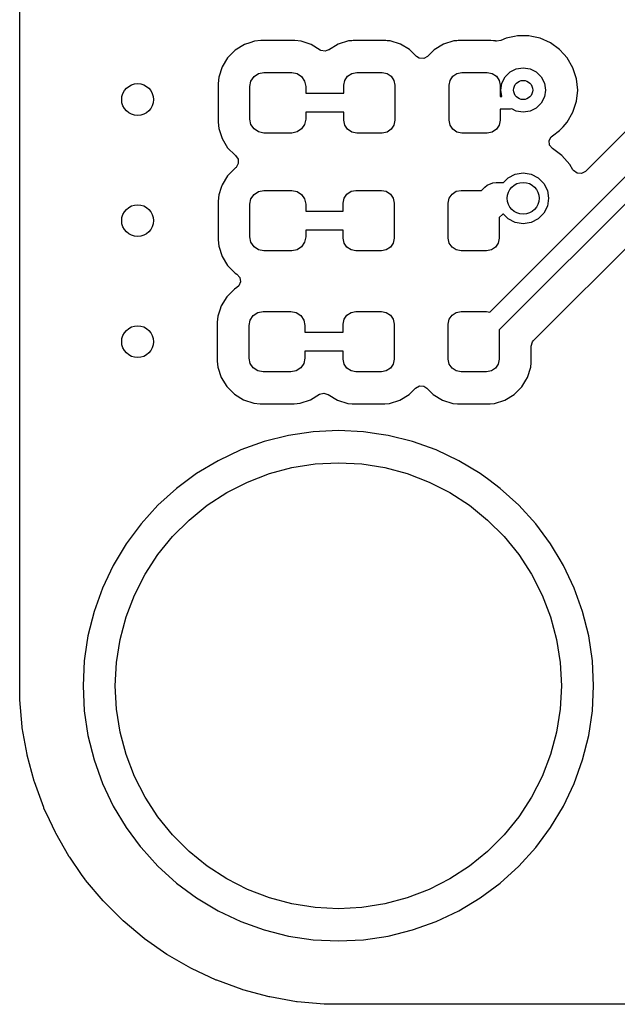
# Model space of a CAD drawing. Extents: x 70 to 224, y -154 to -54.
# Tile 2 of 55: x 104 to 113, y -154 to -139. Entities that reach past the tile are written whole.
import ezdxf

# ---------------------------------------------------------------- set-up
doc = ezdxf.new("R2010")
doc.units = 0
doc.layers.add('BLACK', color=7, linetype='CONTINUOUS')

msp = doc.modelspace()

# ---------------------------------------------------------------- linework, layer by layer
at = {"layer": 'BLACK', "linetype": 'CONTINUOUS'}
for p, q in [((103.9, -149.149289), (103.9, -110.866043)), ((107.509901, -139.059388), (107.425215, -139.08745)), ((107.584815, -139.034564), (107.509901, -139.059388)), ((107.584816, -139.034563), (107.584815, -139.034564)), ((107.683318, -139.0245), (107.584816, -139.034563)), ((107.683326, -139.0245), (107.683318, -139.0245)), ((108.216674, -139.0245), (107.683326, -139.0245)), ((108.216681, -139.0245), (108.216674, -139.0245)), ((108.315183, -139.034563), (108.216681, -139.0245)), ((108.315185, -139.034564), (108.315183, -139.034563)), ((108.474787, -139.087451), (108.315185, -139.034564)), ((109.060307, -139.030913), (108.897893, -139.081522)), ((109.111645, -139.026248), (109.060307, -139.030913)), ((109.130884, -139.0245), (109.111645, -139.026248)), ((109.644116, -139.0245), (109.130884, -139.0245)), ((109.665278, -139.026423), (109.644116, -139.0245)), ((109.714692, -139.030913), (109.665278, -139.026423)), ((109.714694, -139.030913), (109.714692, -139.030913)), ((109.714696, -139.030914), (109.714694, -139.030913)), ((109.877106, -139.081522), (109.714696, -139.030914)), ((110.710307, -139.030913), (110.547893, -139.081522)), ((110.761645, -139.026248), (110.710307, -139.030913)), ((110.780884, -139.0245), (110.761645, -139.026248)), ((111.294116, -139.0245), (110.780884, -139.0245)), ((111.336464, -139.028348), (111.294116, -139.0245)), ((111.364698, -139.030914), (111.336464, -139.028348)), ((111.370833, -139.032134), (111.364698, -139.030914)), ((111.380304, -139.034324), (111.370833, -139.032134)), ((111.449554, -139.02504), (111.380304, -139.034324)), ((111.535735, -138.98667), (111.449554, -139.02504)), ((111.663405, -138.959533), (111.535735, -138.98667)), ((111.710609, -138.9495), (111.663405, -138.959533)), ((111.889391, -138.9495), (111.710609, -138.9495)), ((111.936594, -138.959533), (111.889391, -138.9495)), ((112.064265, -138.98667), (111.936594, -138.959533)), ((112.064267, -138.986671), (112.064265, -138.98667)), ((112.227593, -139.059388), (112.064267, -138.986671)), ((112.37223, -139.164474), (112.227593, -139.059388)), ((114.810326, -139.044726), (112.776643, -141.078409)), ((107.282108, -139.175719), (107.163219, -139.294608)), ((107.282112, -139.175716), (107.282108, -139.175719)), ((107.425204, -139.087455), (107.282112, -139.175716)), ((107.425215, -139.08745), (107.425204, -139.087455)), ((108.474789, -139.087452), (108.474787, -139.087451)), ((108.474795, -139.087455), (108.474789, -139.087452)), ((108.615132, -139.174017), (108.474795, -139.087455)), ((108.623185, -139.178579), (108.615132, -139.174017)), ((108.691765, -139.191941), (108.623185, -139.178579)), ((108.744429, -139.170981), (108.691765, -139.191941)), ((108.745896, -139.173408), (108.744429, -139.170981)), ((108.897893, -139.081522), (108.745896, -139.173408)), ((110.014324, -139.164474), (109.877106, -139.081522)), ((110.022688, -139.16953), (110.014324, -139.164474)), ((110.124819, -139.271661), (110.022688, -139.16953)), ((110.40231, -139.169531), (110.300181, -139.271661)), ((110.402311, -139.16953), (110.40231, -139.169531)), ((110.547893, -139.081522), (110.402311, -139.16953)), ((112.372231, -139.164475), (112.37223, -139.164474)), ((112.372232, -139.164476), (112.372231, -139.164475)), ((112.372235, -139.164478), (112.372232, -139.164476)), ((112.436201, -139.235521), (112.372235, -139.164478)), ((112.491859, -139.297335), (112.436201, -139.235521)), ((107.163216, -139.294612), (107.074955, -139.437704)), ((107.163219, -139.294608), (107.163216, -139.294612)), ((110.169166, -139.300162), (110.124819, -139.271661)), ((110.238858, -139.305146), (110.169166, -139.300162)), ((110.300181, -139.271661), (110.238858, -139.305146)), ((112.58125, -139.452165), (112.491859, -139.297335)), ((107.074951, -139.437713), (107.022064, -139.597315)), ((107.074955, -139.437704), (107.074951, -139.437713)), ((107.57657, -139.58907), (107.647538, -139.541651)), ((107.647538, -139.541651), (107.73125, -139.525)), ((107.73125, -139.525), (108.16875, -139.525)), ((108.16875, -139.525), (108.252462, -139.541651)), ((108.252462, -139.541651), (108.32343, -139.58907)), ((109.046079, -139.583579), (109.110963, -139.540224)), ((109.110963, -139.540224), (109.1875, -139.525)), ((109.1875, -139.525), (109.5875, -139.525)), ((109.5875, -139.525), (109.664037, -139.540224)), ((109.664037, -139.540224), (109.728921, -139.583579)), ((110.696079, -139.583579), (110.760963, -139.540224)), ((110.760963, -139.540224), (110.8375, -139.525)), ((110.8375, -139.525), (111.2375, -139.525)), ((111.2375, -139.525), (111.314037, -139.540224)), ((111.277437, -143.28543), (115.118934, -139.443934)), ((111.314037, -139.540224), (111.378921, -139.583579)), ((111.516844, -139.594275), (111.594275, -139.516844)), ((111.594275, -139.516844), (111.691844, -139.46713)), ((111.691844, -139.46713), (111.8, -139.45)), ((111.8, -139.45), (111.908156, -139.46713)), ((111.908156, -139.46713), (112.005725, -139.516844)), ((112.005725, -139.516844), (112.083156, -139.594275)), ((112.636497, -139.622197), (112.58125, -139.452165)), ((107.022063, -139.597316), (107.012, -139.695818)), ((107.012, -139.695818), (107.012, -140.304175)), ((107.022064, -139.597316), (107.022063, -139.597316)), ((107.022064, -139.597315), (107.022064, -139.597316)), ((107.5125, -139.74375), (107.529151, -139.660038)), ((107.529151, -139.660038), (107.57657, -139.58907)), ((108.32343, -139.58907), (108.370849, -139.660038)), ((108.370849, -139.660038), (108.3875, -139.74375)), ((108.9875, -139.725), (109.002724, -139.648463)), ((109.002724, -139.648463), (109.046079, -139.583579)), ((109.728921, -139.583579), (109.772276, -139.648463)), ((109.772276, -139.648463), (109.7875, -139.725)), ((110.6375, -139.725), (110.652724, -139.648463)), ((110.652724, -139.648463), (110.696079, -139.583579)), ((111.378921, -139.583579), (111.422276, -139.648463)), ((111.422276, -139.648463), (111.4375, -139.725)), ((111.45, -139.8), (111.46713, -139.691844)), ((111.46713, -139.691844), (111.516844, -139.594275)), ((112.083156, -139.594275), (112.13287, -139.691844)), ((112.13287, -139.691844), (112.15, -139.8)), ((112.655185, -139.8), (112.636497, -139.622197)), ((107.5125, -140.25625), (107.5125, -139.74375)), ((108.3875, -139.74375), (108.3875, -139.85)), ((108.3875, -139.85), (108.9875, -139.85)), ((108.9875, -139.85), (108.9875, -139.725)), ((109.7875, -139.725), (109.7875, -140.275)), ((110.6375, -140.275), (110.6375, -139.725)), ((115.287132, -139.7), (111.425, -143.562132)), ((111.4375, -139.725), (111.4375, -139.9)), ((111.465838, -139.9), (111.45, -139.8)), ((112.15, -139.8), (112.13287, -139.908156)), ((112.636497, -139.977803), (112.655185, -139.8)), ((111.4375, -139.9), (111.465838, -139.9)), ((112.083156, -140.005725), (112.005725, -140.083156)), ((112.13287, -139.908156), (112.083156, -140.005725)), ((112.58125, -140.147835), (112.636497, -139.977803)), ((108.9875, -140.15), (108.3875, -140.15)), ((108.3875, -140.15), (108.3875, -140.25625)), ((108.9875, -140.275), (108.9875, -140.15)), ((111.6, -140.1), (111.4375, -140.1)), ((111.4375, -140.1), (111.4375, -140.275)), ((111.619509, -140.098079), (111.6, -140.1)), ((111.621745, -140.097152), (111.619509, -140.098079)), ((111.691844, -140.13287), (111.621745, -140.097152)), ((111.8, -140.15), (111.691844, -140.13287)), ((111.908156, -140.13287), (111.8, -140.15)), ((112.005725, -140.083156), (111.908156, -140.13287)), ((112.491859, -140.302665), (112.58125, -140.147835)), ((107.012, -140.304175), (107.022063, -140.402683)), ((107.529151, -140.339962), (107.5125, -140.25625)), ((108.3875, -140.25625), (108.370849, -140.339962)), ((109.002724, -140.351537), (108.9875, -140.275)), ((109.7875, -140.275), (109.772276, -140.351537)), ((110.652724, -140.351537), (110.6375, -140.275)), ((111.4375, -140.275), (111.422276, -140.351537)), ((111.961814, -143.733131), (115.523007, -140.171937)), ((112.426276, -140.375502), (112.491859, -140.302665)), ((107.022063, -140.402683), (107.07495, -140.562284)), ((107.57657, -140.41093), (107.529151, -140.339962)), ((107.647538, -140.458349), (107.57657, -140.41093)), ((107.73125, -140.475), (107.647538, -140.458349)), ((108.252462, -140.458349), (108.16875, -140.475)), ((108.32343, -140.41093), (108.252462, -140.458349)), ((108.370849, -140.339962), (108.32343, -140.41093)), ((109.046079, -140.416421), (109.002724, -140.351537)), ((109.110963, -140.459776), (109.046079, -140.416421)), ((109.1875, -140.475), (109.110963, -140.459776)), ((109.664037, -140.459776), (109.5875, -140.475)), ((109.728921, -140.416421), (109.664037, -140.459776)), ((109.772276, -140.351537), (109.728921, -140.416421)), ((110.696079, -140.416421), (110.652724, -140.351537)), ((110.760963, -140.459776), (110.696079, -140.416421)), ((110.8375, -140.475), (110.760963, -140.459776)), ((111.314037, -140.459776), (111.2375, -140.475)), ((111.378921, -140.416421), (111.314037, -140.459776)), ((111.422276, -140.351537), (111.378921, -140.416421)), ((112.257636, -140.518783), (112.37223, -140.435526)), ((112.37223, -140.435526), (112.3808, -140.426009)), ((112.3808, -140.426009), (112.426276, -140.375502)), ((107.07495, -140.562284), (107.074955, -140.562295)), ((107.074955, -140.562295), (107.163216, -140.705387)), ((108.16875, -140.475), (107.73125, -140.475)), ((109.5875, -140.475), (109.1875, -140.475)), ((111.2375, -140.475), (110.8375, -140.475)), ((112.208996, -140.594473), (112.241602, -140.532678)), ((112.214975, -140.664086), (112.208996, -140.594473)), ((112.241602, -140.532678), (112.257636, -140.518783)), ((107.163216, -140.705387), (107.163219, -140.705391)), ((107.163219, -140.705391), (107.28211, -140.824282)), ((112.25764, -140.719416), (112.214975, -140.664086)), ((112.405871, -140.827112), (112.25764, -140.719416)), ((107.28211, -140.824282), (107.28648, -140.827738)), ((107.28648, -140.827738), (107.326854, -140.884761)), ((107.326854, -140.884761), (107.329989, -140.954561)), ((112.532533, -140.967784), (112.405871, -140.827112)), ((107.28211, -141.025717), (107.163219, -141.144608)), ((107.28648, -141.022262), (107.28211, -141.025717)), ((107.29489, -141.014975), (107.28648, -141.022262)), ((107.329989, -140.954561), (107.29489, -141.014975)), ((112.58158, -141.052736), (112.532533, -140.967784)), ((112.589695, -141.065038), (112.58158, -141.052736)), ((112.645628, -141.10691), (112.589695, -141.065038)), ((112.776643, -141.078409), (112.71532, -141.111894)), ((107.163216, -141.144612), (107.074955, -141.287704)), ((107.163219, -141.144608), (107.163216, -141.144612)), ((111.491279, -141.25), (111.564886, -141.176393)), ((111.564886, -141.176393), (111.676393, -141.119577)), ((111.676393, -141.119577), (111.8, -141.1)), ((111.8, -141.1), (111.923607, -141.119577)), ((111.923607, -141.119577), (112.035114, -141.176393)), ((112.035114, -141.176393), (112.123607, -141.264886)), ((112.71532, -141.111894), (112.645628, -141.10691)), ((107.060056, -141.332664), (107.022064, -141.447315)), ((107.07495, -141.287715), (107.060056, -141.332664)), ((107.074955, -141.287704), (107.07495, -141.287715)), ((107.57657, -141.43907), (107.647538, -141.391651)), ((107.647538, -141.391651), (107.73125, -141.375)), ((107.73125, -141.375), (108.16875, -141.375)), ((108.16875, -141.375), (108.252462, -141.391651)), ((108.252462, -141.391651), (108.32343, -141.43907)), ((109.033579, -141.433579), (109.098463, -141.390224)), ((109.098463, -141.390224), (109.175, -141.375)), ((109.175, -141.375), (109.575, -141.375)), ((109.575, -141.375), (109.651537, -141.390224)), ((109.651537, -141.390224), (109.716421, -141.433579)), ((110.683579, -141.433579), (110.748463, -141.390224)), ((110.748463, -141.390224), (110.825, -141.375)), ((110.825, -141.375), (111.146446, -141.375)), ((111.146446, -141.375), (111.198223, -141.323223)), ((111.198223, -141.323223), (111.236108, -141.292132)), ((111.236108, -141.292132), (111.326228, -141.254803)), ((111.326228, -141.254803), (111.326237, -141.254803)), ((111.326237, -141.254803), (111.375, -141.25)), ((111.375, -141.25), (111.491279, -141.25)), ((112.123607, -141.264886), (112.180423, -141.376393)), ((112.180423, -141.376393), (112.2, -141.5)), ((107.022063, -141.447316), (107.012, -141.545818)), ((107.012, -141.545818), (107.012, -142.154181)), ((107.022064, -141.447316), (107.022063, -141.447316)), ((107.022064, -141.447315), (107.022064, -141.447316)), ((107.5125, -141.59375), (107.529151, -141.510038)), ((107.529151, -141.510038), (107.57657, -141.43907)), ((108.32343, -141.43907), (108.370849, -141.510038)), ((108.370849, -141.510038), (108.3875, -141.59375)), ((108.975, -141.575), (108.990224, -141.498463)), ((108.990224, -141.498463), (109.033579, -141.433579)), ((109.716421, -141.433579), (109.759776, -141.498463)), ((109.759776, -141.498463), (109.775, -141.575)), ((110.625, -141.575), (110.640224, -141.498463)), ((110.640224, -141.498463), (110.683579, -141.433579)), ((112.2, -141.5), (112.180423, -141.623607)), ((107.5125, -142.10625), (107.5125, -141.59375)), ((108.3875, -141.59375), (108.3875, -141.7)), ((108.3875, -141.7), (108.975, -141.7)), ((108.975, -141.7), (108.975, -141.575)), ((109.775, -141.575), (109.775, -142.125)), ((110.625, -142.125), (110.625, -141.575)), ((112.180423, -141.623607), (112.123607, -141.735114)), ((111.478554, -141.75), (111.425, -141.803554)), ((111.425, -141.803554), (111.425, -142.125)), ((111.491279, -141.75), (111.478554, -141.75)), ((111.564886, -141.823607), (111.491279, -141.75)), ((111.676393, -141.880423), (111.564886, -141.823607)), ((112.035114, -141.823607), (111.923607, -141.880423)), ((112.123607, -141.735114), (112.035114, -141.823607)), ((108.975, -142), (108.3875, -142)), ((108.3875, -142), (108.3875, -142.10625)), ((108.975, -142.125), (108.975, -142)), ((111.8, -141.9), (111.676393, -141.880423)), ((111.923607, -141.880423), (111.8, -141.9)), ((107.012, -142.154181), (107.022063, -142.252683)), ((107.529151, -142.189962), (107.5125, -142.10625)), ((108.3875, -142.10625), (108.370849, -142.189962)), ((108.990224, -142.201537), (108.975, -142.125)), ((109.775, -142.125), (109.759776, -142.201537)), ((110.640224, -142.201537), (110.625, -142.125)), ((111.425, -142.125), (111.409776, -142.201537)), ((107.022063, -142.252683), (107.07495, -142.412284)), ((107.57657, -142.26093), (107.529151, -142.189962)), ((107.647538, -142.308349), (107.57657, -142.26093)), ((107.73125, -142.325), (107.647538, -142.308349)), ((108.16875, -142.325), (107.73125, -142.325)), ((108.252462, -142.308349), (108.16875, -142.325)), ((108.32343, -142.26093), (108.252462, -142.308349)), ((108.370849, -142.189962), (108.32343, -142.26093)), ((109.033579, -142.266421), (108.990224, -142.201537)), ((109.098463, -142.309776), (109.033579, -142.266421)), ((109.175, -142.325), (109.098463, -142.309776)), ((109.575, -142.325), (109.175, -142.325)), ((109.651537, -142.309776), (109.575, -142.325)), ((109.716421, -142.266421), (109.651537, -142.309776)), ((109.759776, -142.201537), (109.716421, -142.266421)), ((110.683579, -142.266421), (110.640224, -142.201537)), ((110.748463, -142.309776), (110.683579, -142.266421)), ((110.825, -142.325), (110.748463, -142.309776)), ((111.225, -142.325), (110.825, -142.325)), ((111.301537, -142.309776), (111.225, -142.325)), ((111.366421, -142.266421), (111.301537, -142.309776)), ((111.409776, -142.201537), (111.366421, -142.266421)), ((107.07495, -142.412284), (107.074955, -142.412295)), ((107.074955, -142.412295), (107.163216, -142.555387)), ((107.163216, -142.555387), (107.163219, -142.555391)), ((107.163219, -142.555391), (107.282109, -142.674281)), ((107.282109, -142.674281), (107.308576, -142.690606)), ((107.308576, -142.690606), (107.3553, -142.742552)), ((107.3553, -142.742552), (107.366523, -142.811514)), ((107.269608, -142.925719), (107.150719, -143.044608)), ((107.269612, -142.925716), (107.269608, -142.925719)), ((107.308578, -142.901681), (107.269612, -142.925716)), ((107.33868, -142.875597), (107.308578, -142.901681)), ((107.366523, -142.811514), (107.33868, -142.875597)), ((107.150716, -143.044612), (107.062455, -143.187704)), ((107.150719, -143.044608), (107.150716, -143.044612)), ((107.06245, -143.187715), (107.039389, -143.257308)), ((107.062455, -143.187704), (107.06245, -143.187715)), ((107.009563, -143.347316), (106.9995, -143.445818)), ((107.009564, -143.347316), (107.009563, -143.347316)), ((107.039389, -143.257308), (107.009564, -143.347315)), ((107.009564, -143.347315), (107.009564, -143.347316)), ((107.516651, -143.410038), (107.56407, -143.33907)), ((107.56407, -143.33907), (107.635038, -143.291651)), ((107.635038, -143.291651), (107.71875, -143.275)), ((107.71875, -143.275), (108.15625, -143.275)), ((108.15625, -143.275), (108.239962, -143.291651)), ((108.239962, -143.291651), (108.31093, -143.33907)), ((108.31093, -143.33907), (108.358349, -143.410038)), ((108.975, -143.475), (108.990224, -143.398463)), ((108.990224, -143.398463), (109.033579, -143.333579)), ((109.033579, -143.333579), (109.098463, -143.290224)), ((109.098463, -143.290224), (109.175, -143.275)), ((109.175, -143.275), (109.575, -143.275)), ((109.575, -143.275), (109.651537, -143.290224)), ((109.651537, -143.290224), (109.716421, -143.333579)), ((109.716421, -143.333579), (109.759776, -143.398463)), ((109.759776, -143.398463), (109.775, -143.475)), ((110.625, -143.475), (110.640224, -143.398463)), ((110.640224, -143.398463), (110.683579, -143.333579)), ((110.683579, -143.333579), (110.748463, -143.290224)), ((110.748463, -143.290224), (110.825, -143.275)), ((110.825, -143.275), (111.225, -143.275)), ((111.225, -143.275), (111.277437, -143.28543)), ((106.9995, -143.445818), (106.9995, -144.054181)), ((107.5, -143.49375), (107.516651, -143.410038)), ((107.5, -144.00625), (107.5, -143.49375)), ((108.358349, -143.410038), (108.375, -143.49375)), ((108.375, -143.49375), (108.375, -143.6)), ((108.975, -143.6), (108.975, -143.475)), ((109.775, -143.475), (109.775, -144.025)), ((110.625, -144.025), (110.625, -143.475)), ((111.425, -143.562132), (111.425, -144.025)), ((108.375, -143.6), (108.975, -143.6)), ((111.9255, -143.820807), (111.945185, -143.753768)), ((111.9255, -144.081616), (111.9255, -143.820807)), ((111.945185, -143.753768), (111.961814, -143.733131)), ((107.516651, -144.089962), (107.5, -144.00625)), ((108.375, -144.00625), (108.358349, -144.089962)), ((108.975, -143.9), (108.375, -143.9)), ((108.375, -143.9), (108.375, -144.00625)), ((108.975, -144.025), (108.975, -143.9)), ((108.990224, -144.101537), (108.975, -144.025)), ((109.775, -144.025), (109.759776, -144.101537)), ((110.640224, -144.101537), (110.625, -144.025)), ((111.425, -144.025), (111.409776, -144.101537)), ((106.9995, -144.054181), (107.009563, -144.152683)), ((107.009563, -144.152683), (107.06245, -144.312284)), ((107.56407, -144.16093), (107.516651, -144.089962)), ((107.635038, -144.208349), (107.56407, -144.16093)), ((108.31093, -144.16093), (108.239962, -144.208349)), ((108.358349, -144.089962), (108.31093, -144.16093)), ((109.033579, -144.166421), (108.990224, -144.101537)), ((109.098463, -144.209776), (109.033579, -144.166421)), ((109.716421, -144.166421), (109.651537, -144.209776)), ((109.759776, -144.101537), (109.716421, -144.166421)), ((110.683579, -144.166421), (110.640224, -144.101537)), ((110.748463, -144.209776), (110.683579, -144.166421)), ((111.366421, -144.166421), (111.301537, -144.209776)), ((111.409776, -144.101537), (111.366421, -144.166421)), ((111.868478, -144.314606), (111.919086, -144.152196)), ((111.919086, -144.152196), (111.9255, -144.081616)), ((107.06245, -144.312284), (107.062455, -144.312295)), ((107.062455, -144.312295), (107.150716, -144.455387)), ((107.71875, -144.225), (107.635038, -144.208349)), ((108.15625, -144.225), (107.71875, -144.225)), ((108.239962, -144.208349), (108.15625, -144.225)), ((109.175, -144.225), (109.098463, -144.209776)), ((109.575, -144.225), (109.175, -144.225)), ((109.651537, -144.209776), (109.575, -144.225)), ((110.825, -144.225), (110.748463, -144.209776)), ((111.225, -144.225), (110.825, -144.225)), ((111.301537, -144.209776), (111.225, -144.225)), ((111.844059, -144.355), (111.868478, -144.314606)), ((107.150716, -144.455387), (107.150719, -144.455391)), ((107.150719, -144.455391), (107.269608, -144.57428)), ((110.033116, -144.557541), (110.112319, -144.478339)), ((110.112319, -144.478339), (110.173642, -144.444854)), ((110.173642, -144.444854), (110.243334, -144.449838)), ((110.243334, -144.449838), (110.287681, -144.478339)), ((110.287681, -144.478339), (110.389811, -144.580469)), ((111.660185, -144.580472), (111.780472, -144.460185)), ((111.780472, -144.460185), (111.844059, -144.355)), ((107.269608, -144.57428), (107.269612, -144.574283)), ((107.269612, -144.574283), (107.412704, -144.662544)), ((108.462287, -144.662549), (108.602633, -144.575981)), ((108.602633, -144.575981), (108.670025, -144.557541)), ((108.670025, -144.557541), (108.732969, -144.577296)), ((108.732969, -144.577296), (108.733396, -144.576591)), ((108.733396, -144.576591), (108.736281, -144.578335)), ((108.736281, -144.578335), (108.736688, -144.578463)), ((108.736688, -144.578463), (108.73767, -144.579175)), ((108.73767, -144.579175), (108.739814, -144.580471)), ((108.739814, -144.580471), (108.739815, -144.580472)), ((108.739815, -144.580472), (108.885394, -144.668478)), ((109.864606, -144.668478), (110.010185, -144.580472)), ((110.010185, -144.580472), (110.033116, -144.557541)), ((110.389811, -144.580469), (110.389813, -144.58047)), ((110.389813, -144.58047), (110.389815, -144.580472)), ((110.389815, -144.580472), (110.535394, -144.668478)), ((111.514606, -144.668478), (111.660185, -144.580472)), ((107.412704, -144.662544), (107.412707, -144.662545)), ((107.412707, -144.662545), (107.412713, -144.662549)), ((107.412713, -144.662549), (107.572315, -144.715436)), ((107.572315, -144.715436), (107.670826, -144.7255)), ((107.670826, -144.7255), (107.670831, -144.7255)), ((107.670831, -144.7255), (108.204169, -144.7255)), ((108.204169, -144.7255), (108.204174, -144.7255)), ((108.204174, -144.7255), (108.302685, -144.715436)), ((108.302685, -144.715436), (108.462287, -144.662549)), ((108.885394, -144.668478), (109.047804, -144.719086)), ((109.047804, -144.719086), (109.118384, -144.7255)), ((109.118384, -144.7255), (109.118387, -144.7255)), ((109.118387, -144.7255), (109.631613, -144.7255)), ((109.631613, -144.7255), (109.631616, -144.7255)), ((109.631616, -144.7255), (109.702196, -144.719086)), ((109.702196, -144.719086), (109.864606, -144.668478)), ((110.535394, -144.668478), (110.697804, -144.719086)), ((110.697804, -144.719086), (110.768384, -144.7255)), ((110.768384, -144.7255), (110.768387, -144.7255)), ((110.768387, -144.7255), (111.281613, -144.7255)), ((111.281613, -144.7255), (111.281616, -144.7255)), ((111.281616, -144.7255), (111.352196, -144.719086)), ((111.352196, -144.719086), (111.514606, -144.668478)), ((108.118593, -145.221637), (107.737315, -145.317143)), ((108.5074, -145.163963), (108.118593, -145.221637)), ((108.507403, -145.163962), (108.5074, -145.163963)), ((108.507409, -145.163962), (108.507403, -145.163962)), ((108.9, -145.144675), (108.507409, -145.163962)), ((109.292591, -145.163962), (108.9, -145.144675)), ((109.292597, -145.163962), (109.292591, -145.163962)), ((109.292599, -145.163963), (109.292597, -145.163962)), ((109.537256, -145.200254), (109.292599, -145.163963)), ((109.6814, -145.221636), (109.537256, -145.200254)), ((109.681401, -145.221636), (109.6814, -145.221636)), ((109.681406, -145.221637), (109.681401, -145.221636)), ((110.062684, -145.317143), (109.681406, -145.221637)), ((107.737315, -145.317143), (107.367229, -145.449561)), ((110.43277, -145.449561), (110.062684, -145.317143)), ((107.367227, -145.449562), (107.011899, -145.61762)), ((107.367229, -145.449561), (107.367227, -145.449562)), ((110.432772, -145.449562), (110.43277, -145.449561)), ((110.7881, -145.61762), (110.432772, -145.449562)), ((107.011899, -145.61762), (106.674763, -145.819692)), ((108.172309, -145.726483), (108.53415, -145.669173)), ((108.53415, -145.669173), (108.9, -145.65)), ((108.9, -145.65), (109.26585, -145.669173)), ((109.26585, -145.669173), (109.627691, -145.726483)), ((111.125236, -145.819692), (110.7881, -145.61762)), ((106.674763, -145.819692), (106.359043, -146.053846)), ((107.476422, -145.952591), (107.818441, -145.821302)), ((107.818441, -145.821302), (108.172309, -145.726483)), ((109.627691, -145.726483), (109.981559, -145.821302)), ((109.981559, -145.821302), (110.323578, -145.952591)), ((111.125239, -145.819694), (111.125236, -145.819692)), ((111.260925, -145.920326), (111.125239, -145.819694)), ((107.15, -146.118911), (107.476422, -145.952591)), ((110.323578, -145.952591), (110.65, -146.118911)), ((111.440956, -146.053846), (111.260925, -145.920326)), ((106.359043, -146.053846), (106.067807, -146.317807)), ((106.842752, -146.318441), (107.15, -146.118911)), ((110.65, -146.118911), (110.957248, -146.318441)), ((111.732192, -146.317807), (111.440956, -146.053846)), ((106.067807, -146.317807), (105.803846, -146.609043)), ((106.558043, -146.548993), (106.842752, -146.318441)), ((110.957248, -146.318441), (111.241957, -146.548993)), ((111.996153, -146.609043), (111.732192, -146.317807)), ((105.803846, -146.609043), (105.569692, -146.924763)), ((106.298993, -146.808043), (106.558043, -146.548993)), ((111.241957, -146.548993), (111.501007, -146.808043)), ((111.996158, -146.609049), (111.996153, -146.609043)), ((112.230306, -146.924761), (111.996158, -146.609049)), ((106.068441, -147.092752), (106.298993, -146.808043)), ((111.501007, -146.808043), (111.731559, -147.092752)), ((105.569692, -146.924763), (105.36762, -147.261899)), ((112.27677, -147.002282), (112.230306, -146.924761)), ((105.868911, -147.4), (106.068441, -147.092752)), ((111.731559, -147.092752), (111.931089, -147.4)), ((112.362977, -147.14611), (112.27677, -147.002282)), ((105.36762, -147.261899), (105.199562, -147.617227)), ((112.432381, -147.261903), (112.362977, -147.14611)), ((112.600438, -147.617228), (112.432381, -147.261903)), ((105.702591, -147.726422), (105.868911, -147.4)), ((111.931089, -147.4), (112.097409, -147.726422)), ((105.199561, -147.617229), (105.067143, -147.987315)), ((105.199562, -147.617227), (105.199561, -147.617229)), ((105.571302, -148.068441), (105.702591, -147.726422)), ((112.097409, -147.726422), (112.228698, -148.068441)), ((112.732857, -147.987316), (112.600438, -147.617228)), ((105.067143, -147.987315), (104.971637, -148.368593)), ((112.828364, -148.3686), (112.732857, -147.987316)), ((105.476483, -148.422309), (105.571302, -148.068441)), ((112.228698, -148.068441), (112.323517, -148.422309)), ((104.971637, -148.368593), (104.924455, -148.686672)), ((105.419173, -148.78415), (105.476483, -148.422309)), ((112.323517, -148.422309), (112.380827, -148.78415)), ((112.886038, -148.757409), (112.828364, -148.3686)), ((104.913962, -148.757409), (104.894675, -149.15)), ((104.924455, -148.686672), (104.913962, -148.757409)), ((105.4, -149.15), (105.419173, -148.78415)), ((112.380827, -148.78415), (112.4, -149.15)), ((112.905325, -149.15), (112.886038, -148.757409)), ((103.900004, -149.15), (103.9, -149.149289)), ((103.900007, -149.1506), (103.900004, -149.15)), ((103.902096, -149.34221), (103.900007, -149.1506)), ((104.894675, -149.15), (104.913962, -149.542591)), ((105.419173, -149.51585), (105.4, -149.15)), ((112.4, -149.15), (112.380827, -149.51585)), ((112.886038, -149.542591), (112.905325, -149.15)), ((103.902328, -149.363471), (103.902096, -149.34221)), ((103.902792, -149.372915), (103.902328, -149.363471)), ((103.93982, -149.79614), (103.902792, -149.372915)), ((104.913962, -149.542591), (104.913962, -149.542597)), ((104.913962, -149.542597), (104.913963, -149.542599)), ((104.913963, -149.542599), (104.971637, -149.931406)), ((105.476483, -149.877691), (105.419173, -149.51585)), ((112.380827, -149.51585), (112.323517, -149.877691)), ((112.828364, -149.9314), (112.886038, -149.542591)), ((103.939943, -149.797549), (103.93982, -149.79614)), ((103.941354, -149.80827), (103.939943, -149.797549)), ((104.015256, -150.227393), (103.941354, -149.80827)), ((105.571302, -150.231559), (105.476483, -149.877691)), ((112.323517, -149.877691), (112.228698, -150.231559)), ((104.971637, -149.931406), (105.067143, -150.312684)), ((112.732857, -150.312684), (112.828364, -149.9314)), ((104.01759, -150.237921), (104.015256, -150.227393)), ((104.127747, -150.649033), (104.01759, -150.237921)), ((105.067143, -150.312684), (105.199561, -150.68277)), ((105.702591, -150.573578), (105.571302, -150.231559)), ((112.228698, -150.231559), (112.097409, -150.573578)), ((112.600438, -150.682772), (112.732857, -150.312684)), ((104.130992, -150.659322), (104.127747, -150.649033)), ((104.276555, -151.059255), (104.130992, -150.659322)), ((105.868911, -150.9), (105.702591, -150.573578)), ((112.097409, -150.573578), (111.931089, -150.9)), ((105.199561, -150.68277), (105.199562, -150.682772)), ((105.199562, -150.682772), (105.36762, -151.0381)), ((112.432381, -151.038097), (112.600438, -150.682772)), ((106.068441, -151.207248), (105.868911, -150.9)), ((111.931089, -150.9), (111.731559, -151.207248)), ((104.280683, -151.069221), (104.276555, -151.059255)), ((104.366781, -151.253859), (104.280683, -151.069221)), ((105.36762, -151.0381), (105.569692, -151.375236)), ((112.230306, -151.375239), (112.432381, -151.038097)), ((104.460545, -151.454937), (104.366781, -151.253859)), ((106.298993, -151.491957), (106.068441, -151.207248)), ((111.731559, -151.207248), (111.501007, -151.491957)), ((105.569692, -151.375236), (105.569694, -151.375239)), ((105.569694, -151.375239), (105.790432, -151.67287)), ((111.996158, -151.690951), (112.230306, -151.375239)), ((104.465538, -151.464528), (104.460545, -151.454937)), ((104.672985, -151.823838), (104.465538, -151.464528)), ((106.558043, -151.751007), (106.298993, -151.491957)), ((111.501007, -151.491957), (111.241957, -151.751007)), ((105.790432, -151.67287), (105.803846, -151.690956)), ((105.803846, -151.690956), (106.067807, -151.982192)), ((106.842752, -151.981559), (106.558043, -151.751007)), ((111.241957, -151.751007), (110.957248, -151.981559)), ((111.732192, -151.982192), (111.996158, -151.690951)), ((104.678323, -151.833083), (104.672985, -151.823838)), ((104.684132, -151.842203), (104.678323, -151.833083)), ((104.872124, -152.110682), (104.684132, -151.842203)), ((106.067807, -151.982192), (106.359043, -152.246153)), ((107.15, -152.181089), (106.842752, -151.981559)), ((110.957248, -151.981559), (110.65, -152.181089)), ((111.440951, -152.246158), (111.732192, -151.982192)), ((104.928237, -152.19082), (104.872124, -152.110682)), ((104.934822, -152.199402), (104.928237, -152.19082)), ((105.208383, -152.52542), (104.934822, -152.199402)), ((107.476422, -152.347409), (107.15, -152.181089)), ((110.65, -152.181089), (110.323578, -152.347409)), ((106.359043, -152.246153), (106.359049, -152.246158)), ((106.359049, -152.246158), (106.674761, -152.480306)), ((107.818441, -152.478698), (107.476422, -152.347409)), ((110.323578, -152.347409), (109.981559, -152.478698)), ((111.125239, -152.480306), (111.440951, -152.246158)), ((105.215692, -152.533395), (105.208383, -152.52542)), ((106.674761, -152.480306), (106.674763, -152.480307)), ((106.674763, -152.480307), (107.011899, -152.682379)), ((108.172309, -152.573517), (107.818441, -152.478698)), ((109.981559, -152.478698), (109.627691, -152.573517)), ((110.788097, -152.682381), (111.125239, -152.480306)), ((105.516604, -152.834307), (105.215692, -152.533395)), ((108.53415, -152.630827), (108.172309, -152.573517)), ((108.9, -152.65), (108.53415, -152.630827)), ((109.26585, -152.630827), (108.9, -152.65)), ((109.627691, -152.573517), (109.26585, -152.630827)), ((105.524579, -152.841616), (105.516604, -152.834307)), ((107.011899, -152.682379), (107.011902, -152.68238)), ((107.011902, -152.68238), (107.011903, -152.682381)), ((107.011903, -152.682381), (107.367228, -152.850438)), ((110.432772, -152.850438), (110.788097, -152.682381)), ((105.850597, -153.115177), (105.524579, -152.841616)), ((107.367228, -152.850438), (107.737316, -152.982857)), ((107.737316, -152.982857), (108.1186, -153.078364)), ((109.6814, -153.078364), (110.062684, -152.982857)), ((110.062684, -152.982857), (110.432772, -152.850438)), ((105.859179, -153.121762), (105.850597, -153.115177)), ((106.207792, -153.365864), (105.859179, -153.121762)), ((108.1186, -153.078364), (108.507409, -153.136038)), ((108.507409, -153.136038), (108.9, -153.155325)), ((108.9, -153.155325), (109.292591, -153.136038)), ((109.292591, -153.136038), (109.6814, -153.078364)), ((106.216916, -153.371676), (106.207792, -153.365864)), ((106.585467, -153.584459), (106.216916, -153.371676)), ((106.595062, -153.589454), (106.585467, -153.584459)), ((106.980764, -153.76931), (106.595062, -153.589454)), ((106.990759, -153.77345), (106.980764, -153.76931)), ((107.390664, -153.919003), (106.990759, -153.77345)), ((107.40098, -153.922256), (107.390664, -153.919003)), ((107.812061, -154.032405), (107.40098, -153.922256)), ((107.822623, -154.034746), (107.812061, -154.032405)), ((108.241725, -154.108644), (107.822623, -154.034746)), ((108.25245, -154.110056), (108.241725, -154.108644)), ((108.677073, -154.147206), (108.25245, -154.110056)), ((108.686527, -154.147671), (108.677073, -154.147206)), ((108.894454, -154.149939), (108.686527, -154.147671)), ((108.899359, -154.149993), (108.894454, -154.149939)), ((108.90071, -154.15), (108.899359, -154.149993)), ((125.726, -154.15), (108.90071, -154.15))]:
    msp.add_line(p, q, dxfattribs=at)
at = {"layer": 'BLACK'}
for centre, radius in [((111.8, -139.8), 0.15), ((105.75, -139.95), 0.25), ((111.8, -141.5), 0.25), ((105.75, -141.85), 0.25), ((105.75, -143.75), 0.25)]:
    msp.add_circle(centre, radius, dxfattribs=at)

doc.saveas('drawing.dxf')
